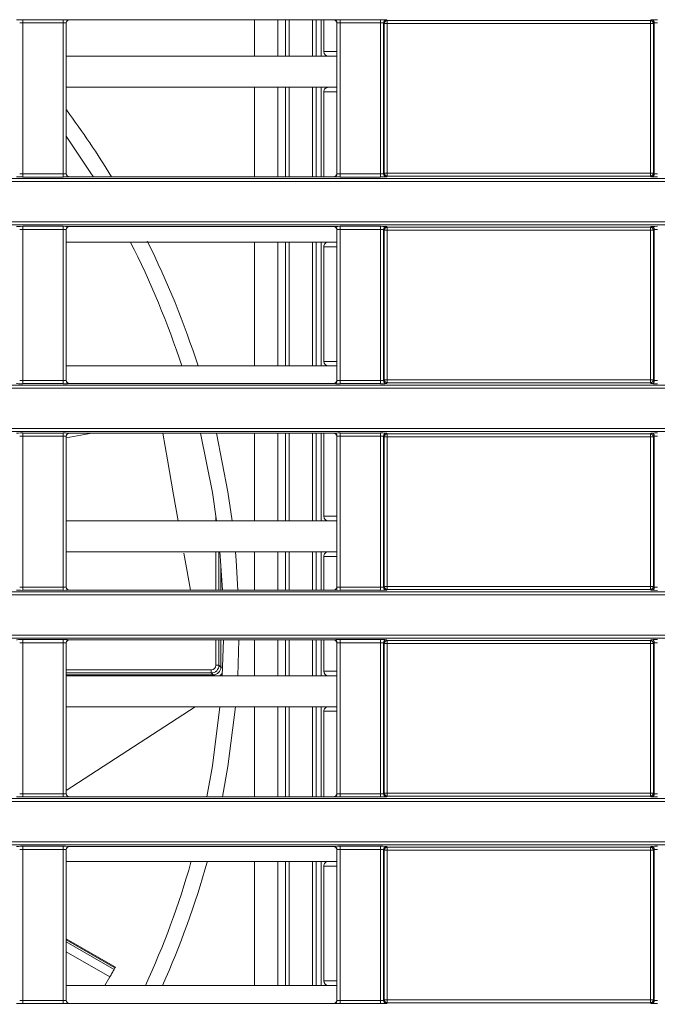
# Model space of a CAD drawing. Header units: millimetres. Extents: x 0 to 1118, y 0 to 864.
# Tile 97 of 248: x 263 to 273, y 446 to 462. Entities that reach past the tile are written whole.
import ezdxf

# ---------------------------------------------------------------- set-up
doc = ezdxf.new("R2010")
doc.units = ezdxf.units.MM
doc.dimstyles.new('SLDDIMSTYLE0', dxfattribs={"dimtxt": 0.18, "dimasz": 3.302, "dimexe": 0, "dimexo": 0.0625, "dimgap": 0, "dimtad": 0, "dimtih": 1, "dimtoh": 1, "dimdec": 0, "dimrnd": 1e-09, "dimzin": 0, "dimdsep": 46, "dimtxsty": 'Standard', "dimsah": 1, "dimcen": 0.09, "dimadec": 0, "dimazin": 0, "dimtfac": 3.302, "dimtdec": 0, "dimtofl": 0, "dimtmove": 0, "dimatfit": 3, "dimfxl": 1, "dimfrac": 2, "dimtolj": 1, "dimtzin": 0, "dimarcsym": 0})

msp = doc.modelspace()

# ---------------------------------------------------------------- linework, layer by layer
at = {"color": 7, "linetype": 'Continuous', "lineweight": 15}
for p, q in [((263.044, 461.596), (263.695, 461.596)), ((263.044, 461.546), (263.044, 461.596)), ((263.695, 461.546), (263.044, 461.546)), ((263.044, 461.546), (263.044, 459.106)), ((263.695, 461.546), (263.695, 461.596)), ((263.695, 459.106), (263.695, 461.546)), ((263.745, 461.544), (263.745, 459.108)), ((263.747, 461.542), (263.745, 461.544)), ((263.747, 461.542), (263.747, 459.109)), ((263.795, 461.594), (263.797, 461.592)), ((268.067, 461.592), (263.797, 461.592)), ((266.785, 461.005), (266.785, 461.592)), ((267.346, 461.005), (267.346, 461.592)), ((267.724, 461.005), (267.724, 461.592)), ((267.906, 461.592), (267.906, 461.08)), ((268.067, 461.592), (268.069, 461.594)), ((268.119, 461.544), (268.117, 461.542)), ((268.117, 459.109), (268.117, 461.542)), ((268.119, 459.108), (268.119, 461.544)), ((268.169, 461.596), (268.82, 461.596)), ((268.169, 461.596), (268.169, 461.546)), ((268.82, 461.546), (268.169, 461.546)), ((268.169, 461.546), (268.169, 459.106)), ((268.82, 461.596), (268.82, 461.546)), ((268.82, 459.106), (268.82, 461.546)), ((268.87, 461.544), (268.87, 459.108)), ((268.882, 461.533), (268.87, 461.544)), ((268.882, 459.119), (268.882, 461.533)), ((268.932, 461.533), (268.882, 461.533)), ((268.92, 461.594), (268.932, 461.583)), ((268.932, 461.583), (273.182, 461.583)), ((268.932, 461.583), (268.932, 461.533)), ((268.932, 461.533), (268.932, 459.119)), ((273.182, 461.533), (268.932, 461.533)), ((273.182, 461.583), (273.194, 461.594)), ((273.182, 461.533), (273.182, 461.583)), ((273.232, 461.533), (273.182, 461.533)), ((273.182, 459.119), (273.182, 461.533)), ((273.244, 461.544), (273.232, 461.533)), ((273.232, 461.533), (273.232, 459.119)), ((273.244, 459.108), (273.244, 461.544)), ((268.117, 461.005), (263.747, 461.005)), ((268.117, 460.505), (263.747, 460.505)), ((266.785, 459.059), (266.785, 460.505)), ((267.346, 459.059), (267.346, 460.505)), ((267.724, 459.059), (267.724, 460.505)), ((267.906, 460.43), (267.906, 459.059)), ((263.044, 459.056), (263.044, 459.106)), ((263.044, 459.106), (263.695, 459.106)), ((263.695, 459.056), (263.695, 459.106)), ((263.745, 459.108), (263.747, 459.109)), ((268.117, 459.109), (268.119, 459.108)), ((268.169, 459.106), (268.82, 459.106)), ((268.169, 459.106), (268.169, 459.056)), ((268.82, 459.106), (268.82, 459.056)), ((268.87, 459.108), (268.882, 459.119)), ((268.882, 459.119), (268.932, 459.119)), ((268.932, 459.069), (268.92, 459.058)), ((268.932, 459.119), (268.932, 459.069)), ((268.932, 459.119), (273.182, 459.119)), ((273.182, 459.069), (268.932, 459.069)), ((273.182, 459.069), (273.182, 459.119)), ((273.182, 459.119), (273.232, 459.119)), ((273.194, 459.058), (273.182, 459.069)), ((273.232, 459.119), (273.244, 459.108)), ((161.236, 459.034), (292.096, 459.034)), ((292.096, 458.984), (161.236, 458.984)), ((263.695, 459.056), (263.044, 459.056)), ((263.797, 459.059), (263.795, 459.058)), ((268.067, 459.059), (263.797, 459.059)), ((268.069, 459.058), (268.067, 459.059)), ((268.82, 459.056), (268.169, 459.056)), ((161.236, 458.332), (292.096, 458.332)), ((292.096, 458.282), (161.236, 458.282)), ((263.044, 458.26), (263.695, 458.26)), ((263.044, 458.21), (263.044, 458.26)), ((263.695, 458.21), (263.044, 458.21)), ((263.044, 458.21), (263.044, 455.77)), ((263.695, 458.21), (263.695, 458.26)), ((263.695, 455.77), (263.695, 458.21)), ((263.745, 458.208), (263.745, 455.771)), ((263.747, 458.206), (263.745, 458.208)), ((263.747, 458.206), (263.747, 455.773)), ((263.795, 458.258), (263.797, 458.256)), ((268.067, 458.256), (263.797, 458.256)), ((268.067, 458.256), (268.069, 458.258)), ((268.119, 458.208), (268.117, 458.206)), ((268.117, 455.773), (268.117, 458.206)), ((268.119, 455.771), (268.119, 458.208)), ((268.169, 458.26), (268.82, 458.26)), ((268.169, 458.26), (268.169, 458.21)), ((268.82, 458.21), (268.169, 458.21)), ((268.169, 458.21), (268.169, 455.77)), ((268.82, 458.26), (268.82, 458.21)), ((268.82, 455.77), (268.82, 458.21)), ((268.87, 458.208), (268.87, 455.771)), ((268.882, 458.196), (268.87, 458.208)), ((268.882, 455.783), (268.882, 458.196)), ((268.932, 458.196), (268.882, 458.196)), ((268.92, 458.258), (268.932, 458.246)), ((268.932, 458.246), (273.182, 458.246)), ((268.932, 458.246), (268.932, 458.196)), ((268.932, 458.196), (268.932, 455.783)), ((273.182, 458.196), (268.932, 458.196)), ((273.182, 458.246), (273.194, 458.258)), ((273.182, 458.196), (273.182, 458.246)), ((273.232, 458.196), (273.182, 458.196)), ((273.182, 455.783), (273.182, 458.196)), ((273.244, 458.208), (273.232, 458.196)), ((273.232, 458.196), (273.232, 455.783)), ((273.244, 455.771), (273.244, 458.208)), ((268.117, 458.005), (263.747, 458.005)), ((266.785, 456.005), (266.785, 458.005)), ((267.346, 456.005), (267.346, 458.005)), ((267.724, 456.005), (267.724, 458.005)), ((267.906, 457.93), (267.906, 456.08)), ((268.117, 456.005), (263.747, 456.005)), ((263.044, 455.72), (263.044, 455.77)), ((263.044, 455.77), (263.695, 455.77)), ((263.695, 455.72), (263.695, 455.77)), ((263.745, 455.771), (263.747, 455.773)), ((263.797, 455.723), (263.795, 455.721)), ((268.067, 455.723), (263.797, 455.723)), ((268.069, 455.721), (268.067, 455.723)), ((268.117, 455.773), (268.119, 455.771)), ((268.169, 455.77), (268.169, 455.72)), ((268.169, 455.77), (268.82, 455.77)), ((268.82, 455.77), (268.82, 455.72)), ((268.87, 455.771), (268.882, 455.783)), ((268.882, 455.783), (268.932, 455.783)), ((268.932, 455.733), (268.92, 455.721)), ((268.932, 455.783), (268.932, 455.733)), ((268.932, 455.783), (273.182, 455.783)), ((273.182, 455.733), (268.932, 455.733)), ((273.182, 455.733), (273.182, 455.783)), ((273.182, 455.783), (273.232, 455.783)), ((273.194, 455.721), (273.182, 455.733)), ((273.232, 455.783), (273.244, 455.771)), ((161.236, 455.697), (288.906, 455.697)), ((288.906, 455.647), (161.236, 455.647)), ((263.695, 455.72), (263.044, 455.72)), ((268.82, 455.72), (268.169, 455.72)), ((161.236, 454.996), (288.292, 454.996)), ((288.292, 454.946), (161.236, 454.946)), ((263.044, 454.923), (263.695, 454.923)), ((263.044, 454.873), (263.044, 454.923)), ((263.695, 454.873), (263.044, 454.873)), ((263.044, 454.873), (263.044, 452.434)), ((263.695, 454.873), (263.695, 454.923)), ((263.695, 452.434), (263.695, 454.873)), ((263.745, 454.872), (263.745, 452.435)), ((263.747, 454.87), (263.745, 454.872)), ((263.747, 454.87), (263.747, 452.437)), ((263.795, 454.922), (263.797, 454.92)), ((268.067, 454.92), (263.797, 454.92)), ((266.785, 453.505), (266.785, 454.92)), ((267.346, 453.505), (267.346, 454.92)), ((267.724, 453.505), (267.724, 454.92)), ((267.906, 454.92), (267.906, 453.58)), ((268.067, 454.92), (268.069, 454.922)), ((268.119, 454.872), (268.117, 454.87)), ((268.117, 452.437), (268.117, 454.87)), ((268.119, 452.435), (268.119, 454.872)), ((268.169, 454.923), (268.82, 454.923)), ((268.169, 454.923), (268.169, 454.873)), ((268.82, 454.873), (268.169, 454.873)), ((268.169, 454.873), (268.169, 452.434)), ((268.82, 454.923), (268.82, 454.873)), ((268.82, 452.434), (268.82, 454.873)), ((268.87, 454.872), (268.87, 452.435)), ((268.882, 454.86), (268.87, 454.872)), ((268.882, 452.447), (268.882, 454.86)), ((268.932, 454.86), (268.882, 454.86)), ((268.92, 454.922), (268.932, 454.91)), ((268.932, 454.91), (273.182, 454.91)), ((268.932, 454.91), (268.932, 454.86)), ((268.932, 454.86), (268.932, 452.447)), ((273.182, 454.86), (268.932, 454.86)), ((273.182, 454.91), (273.194, 454.922)), ((273.182, 454.86), (273.182, 454.91)), ((273.232, 454.86), (273.182, 454.86)), ((273.182, 452.447), (273.182, 454.86)), ((273.244, 454.872), (273.232, 454.86)), ((273.232, 454.86), (273.232, 452.447)), ((273.244, 452.435), (273.244, 454.872)), ((268.117, 453.505), (263.747, 453.505)), ((268.117, 453.005), (263.747, 453.005)), ((266.785, 452.387), (266.785, 453.005)), ((267.346, 452.387), (267.346, 453.005)), ((267.724, 452.387), (267.724, 453.005)), ((267.906, 452.93), (267.906, 452.387)), ((263.044, 452.384), (263.044, 452.434)), ((263.044, 452.434), (263.695, 452.434)), ((263.695, 452.384), (263.044, 452.384)), ((263.695, 452.384), (263.695, 452.434)), ((263.745, 452.435), (263.747, 452.437)), ((263.797, 452.387), (263.795, 452.385)), ((268.067, 452.387), (263.797, 452.387)), ((268.069, 452.385), (268.067, 452.387)), ((268.117, 452.437), (268.119, 452.435)), ((268.169, 452.434), (268.82, 452.434)), ((268.169, 452.434), (268.169, 452.384)), ((268.82, 452.384), (268.169, 452.384)), ((268.82, 452.434), (268.82, 452.384)), ((268.87, 452.435), (268.882, 452.447)), ((268.882, 452.447), (268.932, 452.447)), ((268.932, 452.397), (268.92, 452.385)), ((268.932, 452.447), (268.932, 452.397)), ((268.932, 452.447), (273.182, 452.447)), ((273.182, 452.397), (268.932, 452.397)), ((273.182, 452.397), (273.182, 452.447)), ((273.182, 452.447), (273.232, 452.447)), ((273.194, 452.385), (273.182, 452.397)), ((273.232, 452.447), (273.244, 452.435)), ((161.236, 452.361), (288.29, 452.361)), ((288.29, 452.311), (161.236, 452.311)), ((161.236, 451.66), (288.902, 451.66)), ((288.902, 451.61), (161.236, 451.61)), ((263.044, 451.587), (263.695, 451.587)), ((263.044, 451.537), (263.044, 451.587)), ((263.695, 451.537), (263.044, 451.537)), ((263.044, 451.537), (263.044, 449.098)), ((263.695, 451.537), (263.695, 451.587)), ((263.695, 449.098), (263.695, 451.537)), ((263.745, 451.536), (263.745, 449.099)), ((263.747, 451.534), (263.745, 451.536)), ((263.747, 451.534), (263.747, 449.101)), ((263.795, 451.586), (263.797, 451.584)), ((268.067, 451.584), (263.797, 451.584)), ((266.264, 451.005), (266.284, 451.584)), ((266.534, 451.584), (266.515, 451.005)), ((266.785, 451.005), (266.785, 451.584)), ((267.346, 451.005), (267.346, 451.584)), ((267.724, 451.005), (267.724, 451.584)), ((267.906, 451.584), (267.906, 451.08)), ((268.067, 451.584), (268.069, 451.586)), ((268.119, 451.536), (268.117, 451.534)), ((268.117, 449.101), (268.117, 451.534)), ((268.119, 449.099), (268.119, 451.536)), ((268.169, 451.587), (268.82, 451.587)), ((268.169, 451.587), (268.169, 451.537)), ((268.82, 451.537), (268.169, 451.537)), ((268.169, 451.537), (268.169, 449.098)), ((268.82, 451.587), (268.82, 451.537)), ((268.82, 449.098), (268.82, 451.537)), ((268.87, 451.536), (268.87, 449.099)), ((268.882, 451.524), (268.87, 451.536)), ((268.882, 449.111), (268.882, 451.524)), ((268.932, 451.524), (268.882, 451.524)), ((268.92, 451.586), (268.932, 451.574)), ((268.932, 451.574), (273.182, 451.574)), ((268.932, 451.574), (268.932, 451.524)), ((273.182, 451.524), (268.932, 451.524)), ((268.932, 451.524), (268.932, 449.111)), ((273.182, 451.574), (273.194, 451.586)), ((273.182, 451.524), (273.182, 451.574)), ((273.232, 451.524), (273.182, 451.524)), ((273.182, 449.111), (273.182, 451.524)), ((273.244, 451.536), (273.232, 451.524)), ((273.232, 451.524), (273.232, 449.111)), ((273.244, 449.099), (273.244, 451.536)), ((266.213, 451.174), (266.163, 451.174)), ((266.213, 451.174), (266.244, 451.143)), ((268.117, 451.005), (263.747, 451.005)), ((266.088, 451.049), (266.088, 451.099)), ((266.119, 451.018), (266.088, 451.049)), ((265.827, 450.505), (263.747, 449.153)), ((268.117, 450.505), (263.747, 450.505)), ((266.785, 449.051), (266.785, 450.505)), ((267.346, 449.051), (267.346, 450.505)), ((267.724, 449.051), (267.724, 450.505)), ((267.906, 450.43), (267.906, 449.051)), ((263.044, 449.048), (263.044, 449.098)), ((263.044, 449.098), (263.695, 449.098)), ((263.695, 449.048), (263.044, 449.048)), ((263.695, 449.048), (263.695, 449.098)), ((263.745, 449.099), (263.747, 449.101)), ((263.797, 449.051), (263.795, 449.049)), ((268.067, 449.051), (263.797, 449.051)), ((268.069, 449.049), (268.067, 449.051)), ((268.117, 449.101), (268.119, 449.099)), ((268.169, 449.098), (268.169, 449.048)), ((268.169, 449.098), (268.82, 449.098)), ((268.82, 449.048), (268.169, 449.048)), ((268.82, 449.098), (268.82, 449.048)), ((268.87, 449.099), (268.882, 449.111)), ((268.882, 449.111), (268.932, 449.111)), ((268.932, 449.061), (268.92, 449.049)), ((268.932, 449.111), (268.932, 449.061)), ((268.932, 449.111), (273.182, 449.111)), ((273.182, 449.061), (268.932, 449.061)), ((273.182, 449.061), (273.182, 449.111)), ((273.182, 449.111), (273.232, 449.111)), ((273.194, 449.049), (273.182, 449.061)), ((273.232, 449.111), (273.244, 449.099)), ((161.236, 449.025), (292.096, 449.025)), ((292.096, 448.975), (161.236, 448.975)), ((161.236, 448.324), (292.096, 448.324)), ((292.096, 448.274), (161.236, 448.274)), ((263.044, 448.251), (263.695, 448.251)), ((263.044, 448.201), (263.044, 448.251)), ((263.695, 448.201), (263.695, 448.251)), ((268.169, 448.251), (268.82, 448.251)), ((268.169, 448.251), (268.169, 448.201)), ((268.82, 448.251), (268.82, 448.201)), ((263.695, 448.201), (263.044, 448.201)), ((263.044, 448.201), (263.044, 445.761)), ((263.695, 445.761), (263.695, 448.201)), ((263.745, 448.2), (263.745, 445.763)), ((263.747, 448.198), (263.745, 448.2)), ((263.747, 448.198), (263.747, 445.765)), ((263.795, 448.25), (263.797, 448.248)), ((268.067, 448.248), (263.797, 448.248)), ((268.067, 448.248), (268.069, 448.25)), ((268.119, 448.2), (268.117, 448.198)), ((268.117, 445.765), (268.117, 448.198)), ((268.119, 445.763), (268.119, 448.2)), ((268.82, 448.201), (268.169, 448.201)), ((268.169, 448.201), (268.169, 445.761)), ((268.82, 445.761), (268.82, 448.201)), ((268.87, 448.2), (268.87, 445.763)), ((268.882, 448.188), (268.87, 448.2)), ((268.882, 445.774), (268.882, 448.188)), ((268.932, 448.188), (268.882, 448.188)), ((268.92, 448.25), (268.932, 448.238)), ((268.932, 448.238), (273.182, 448.238)), ((268.932, 448.238), (268.932, 448.188)), ((268.932, 448.188), (268.932, 445.774)), ((273.182, 448.188), (268.932, 448.188)), ((273.182, 448.238), (273.194, 448.25)), ((273.182, 448.188), (273.182, 448.238)), ((273.232, 448.188), (273.182, 448.188)), ((273.182, 445.774), (273.182, 448.188)), ((273.244, 448.2), (273.232, 448.188)), ((273.232, 448.188), (273.232, 445.774)), ((273.244, 445.763), (273.244, 448.2)), ((268.117, 448.005), (263.747, 448.005)), ((266.785, 446.005), (266.785, 448.005)), ((267.346, 446.005), (267.346, 448.005)), ((267.724, 446.005), (267.724, 448.005)), ((267.906, 447.93), (267.906, 446.08)), ((264.541, 446.3), (263.747, 446.758)), ((264.52, 446.264), (264.533, 446.287)), ((264.45, 446.143), (264.371, 446.005)), ((268.117, 446.005), (263.747, 446.005)), ((263.044, 445.711), (263.044, 445.761)), ((263.044, 445.761), (263.695, 445.761)), ((263.695, 445.711), (263.044, 445.711)), ((263.695, 445.711), (263.695, 445.761)), ((263.745, 445.763), (263.747, 445.765)), ((263.797, 445.715), (263.795, 445.713)), ((268.067, 445.715), (263.797, 445.715)), ((268.069, 445.713), (268.067, 445.715)), ((268.117, 445.765), (268.119, 445.763)), ((268.169, 445.761), (268.169, 445.711)), ((268.169, 445.761), (268.82, 445.761)), ((268.82, 445.711), (268.169, 445.711)), ((268.82, 445.761), (268.82, 445.711)), ((268.87, 445.763), (268.882, 445.774)), ((268.882, 445.774), (268.932, 445.774)), ((268.932, 445.724), (268.92, 445.713)), ((268.932, 445.774), (268.932, 445.724)), ((268.932, 445.774), (273.182, 445.774)), ((273.182, 445.724), (268.932, 445.724)), ((273.182, 445.724), (273.182, 445.774)), ((273.182, 445.774), (273.232, 445.774)), ((273.194, 445.713), (273.182, 445.724)), ((273.232, 445.774), (273.244, 445.763))]:
    msp.add_line(p, q, dxfattribs=at)
at = {"color": 9, "linetype": 'Continuous', "lineweight": 15}
for p, q in [((267.164, 461.005), (267.164, 461.592)), ((267.289, 461.592), (267.289, 461.005)), ((267.781, 461.005), (267.781, 461.592)), ((267.866, 461.592), (267.866, 461.005)), ((267.164, 459.059), (267.164, 460.505)), ((267.289, 460.505), (267.289, 459.059)), ((267.781, 459.059), (267.781, 460.505)), ((267.866, 460.505), (267.866, 459.059)), ((267.164, 456.005), (267.164, 458.005)), ((267.289, 458.005), (267.289, 456.005)), ((267.781, 456.005), (267.781, 458.005)), ((267.866, 458.005), (267.866, 456.005)), ((264.161, 454.92), (263.747, 454.847)), ((267.164, 453.505), (267.164, 454.92)), ((267.289, 454.92), (267.289, 453.505)), ((267.781, 453.505), (267.781, 454.92)), ((267.866, 454.92), (267.866, 453.505)), ((266.163, 453.505), (266.163, 453.578)), ((266.163, 452.387), (266.163, 453.005)), ((266.213, 453.005), (266.213, 452.387)), ((267.164, 452.387), (267.164, 453.005)), ((267.289, 453.005), (267.289, 452.387)), ((267.781, 452.387), (267.781, 453.005)), ((267.866, 453.005), (267.866, 452.387)), ((266.244, 452.387), (266.244, 452.817)), ((266.163, 451.174), (266.163, 451.584)), ((266.213, 451.584), (266.213, 451.174)), ((266.244, 451.143), (266.244, 451.584)), ((267.164, 451.005), (267.164, 451.584)), ((267.289, 451.584), (267.289, 451.005)), ((267.781, 451.005), (267.781, 451.584)), ((267.866, 451.584), (267.866, 451.005)), ((266.244, 451.143), (266.271, 451.143)), ((263.747, 451.099), (266.088, 451.099)), ((266.088, 451.049), (263.747, 451.049)), ((263.747, 451.018), (266.119, 451.018)), ((266.119, 451.018), (266.119, 451.005)), ((267.164, 449.051), (267.164, 450.505)), ((267.289, 450.505), (267.289, 449.051)), ((267.781, 449.051), (267.781, 450.505)), ((267.866, 450.505), (267.866, 449.051)), ((267.164, 446.005), (267.164, 448.005)), ((267.289, 448.005), (267.289, 446.005)), ((267.781, 446.005), (267.781, 448.005)), ((267.866, 448.005), (267.866, 446.005)), ((264.533, 446.287), (263.747, 446.741)), ((263.747, 446.71), (264.52, 446.264)), ((264.45, 446.143), (263.747, 446.549))]:
    msp.add_line(p, q, dxfattribs=at)
at = {"color": 7, "linetype": 'Continuous', "lineweight": 15, "flags": 128}
for points in [[(264.184, 459.059), (264.156, 459.104), (263.747, 459.714)], [(265.304, 454.92), (265.38, 454.49), (265.479, 453.926), (265.554, 453.505)], [(266.173, 453.505), (266.107, 453.961), (265.916, 454.92)], [(266.172, 454.92), (266.358, 453.973), (266.425, 453.505)], [(265.645, 452.984), (265.698, 452.685), (265.741, 452.443), (265.751, 452.387)], [(266.27, 452.387), (266.24, 452.861), (266.227, 453.009)], [(266.479, 453.006), (266.49, 452.867), (266.52, 452.387)], [(266.016, 449.051), (266.107, 449.549), (266.228, 450.502)], [(266.479, 450.502), (266.358, 449.537), (266.271, 449.051)], [(264.52, 446.264), (264.514, 446.253), (264.506, 446.24), (264.498, 446.226), (264.488, 446.209), (264.479, 446.192), (264.469, 446.175), (264.459, 446.159), (264.45, 446.143)], [(264.541, 446.3), (264.54, 446.299), (264.537, 446.294), (264.533, 446.287)]]:
    msp.add_lwpolyline(points, dxfattribs=at)
at = {"color": 7, "linetype": 'Continuous', "lineweight": 15}
for centre, radius, start, end in [((263.795, 461.544), 0.05, 90.0222, 179.9768), ((268.069, 461.544), 0.05, 0.0215, 89.9796), ((268.92, 461.544), 0.05, 90.0204, 179.9785), ((268.932, 461.533), 0.05, 90.0203, 179.9784), ((273.182, 461.533), 0.05, 0.0216, 89.9797), ((273.194, 461.544), 0.05, 0.0215, 89.9796), ((267.981, 461.08), 0.075, 180.0183, 270), ((267.981, 460.43), 0.075, 90, 180.0183), ((252.535, 451.755), 14, 31.4492, 36.7855), ((263.795, 459.108), 0.05, 180.0229, 269.9782), ((268.069, 459.108), 0.05, 270.02, 359.9789), ((268.92, 459.108), 0.05, 180.0211, 269.98), ((268.932, 459.119), 0.05, 180.0218, 269.9792), ((273.182, 459.119), 0.05, 270.0208, 359.9782), ((273.194, 459.108), 0.05, 270.02, 359.9789), ((263.795, 458.208), 0.05, 90.0223, 179.9766), ((268.069, 458.208), 0.05, 0.0216, 89.9795), ((268.92, 458.208), 0.05, 90.0205, 179.9784), ((268.932, 458.196), 0.05, 90.0208, 179.9782), ((273.182, 458.196), 0.05, 0.0218, 89.9792), ((273.194, 458.208), 0.05, 0.0216, 89.9795), ((252.535, 451.755), 13.75, 18.0059, 27.0506), ((252.535, 451.755), 14, 17.6736, 26.5782), ((267.981, 457.93), 0.075, 90, 180.0183), ((267.981, 456.08), 0.075, 180.0183, 270), ((263.795, 455.771), 0.05, 180.0236, 269.9775), ((268.069, 455.771), 0.05, 270.0208, 359.9782), ((268.92, 455.771), 0.05, 180.0218, 269.9792), ((268.932, 455.783), 0.05, 180.0214, 269.9807), ((273.182, 455.783), 0.05, 270.0193, 359.9786), ((273.194, 455.771), 0.05, 270.0208, 359.9782), ((263.795, 454.872), 0.05, 90.021, 179.9779), ((268.069, 454.872), 0.05, 0.0203, 89.9807), ((268.92, 454.872), 0.05, 90.0193, 179.9797), ((268.932, 454.86), 0.05, 90.0203, 179.9786), ((273.182, 454.86), 0.05, 0.0214, 89.9797), ((273.194, 454.872), 0.05, 0.0203, 89.9807), ((267.981, 453.58), 0.075, 180.0183, 270), ((267.981, 452.93), 0.075, 90, 180.0183), ((263.795, 452.435), 0.05, 180.0236, 269.9775), ((268.069, 452.435), 0.05, 270.0208, 359.9782), ((268.92, 452.435), 0.05, 180.0218, 269.9792), ((268.932, 452.447), 0.05, 180.0214, 269.9807), ((273.182, 452.447), 0.05, 270.0193, 359.9786), ((273.194, 452.435), 0.05, 270.0208, 359.9782), ((263.795, 451.536), 0.05, 90.021, 179.9779), ((268.069, 451.536), 0.05, 0.0203, 89.9807), ((268.92, 451.536), 0.05, 90.0193, 179.9797), ((268.932, 451.524), 0.05, 90.0203, 179.9786), ((273.182, 451.524), 0.05, 0.0214, 89.9797), ((273.194, 451.536), 0.05, 0.0203, 89.9807), ((267.981, 451.08), 0.075, 180.0183, 270), ((267.981, 450.43), 0.075, 90, 180.0183), ((263.795, 449.099), 0.05, 180.0241, 269.9759), ((268.069, 449.099), 0.05, 270.0223, 359.9777), ((268.92, 449.099), 0.05, 180.0223, 269.9777), ((268.932, 449.111), 0.05, 180.0214, 269.9807), ((273.182, 449.111), 0.05, 270.0193, 359.9786), ((273.194, 449.099), 0.05, 270.0223, 359.9777), ((263.795, 448.199), 0.05, 90.0241, 179.9759), ((268.069, 448.199), 0.05, 0.0223, 89.9777), ((268.92, 448.199), 0.05, 90.0223, 179.9777), ((268.932, 448.188), 0.05, 90.0193, 179.9786), ((273.182, 448.188), 0.05, 0.0214, 89.9807), ((273.194, 448.199), 0.05, 0.0223, 89.9777), ((252.535, 451.755), 13.75, 335.2816, 344.1243), ((252.535, 451.755), 14, 335.7517, 344.4276), ((267.981, 447.93), 0.075, 90, 180.0183), ((267.981, 446.08), 0.075, 180.0183, 270), ((263.795, 445.763), 0.05, 180.0232, 269.9768), ((268.069, 445.763), 0.05, 270.0214, 359.9786), ((268.92, 445.763), 0.05, 180.0214, 269.9786), ((268.932, 445.775), 0.05, 180.0214, 269.9807), ((273.182, 445.775), 0.05, 270.0193, 359.9786), ((273.194, 445.763), 0.05, 270.0214, 359.9786)]:
    msp.add_arc(centre, radius, start, end, dxfattribs=at)
for centre, major_axis, ratio, start_param, end_param in [((263.044, 461.594), (0.1, 0), 0.017455, 1.570796, 3.124139), ((263.044, 461.544), (0.05, 0), 0.03491, 1.570796, 3.124139), ((263.695, 461.594), (0.1, 0), 0.017455, 0.017453, 1.570796), ((263.695, 461.544), (0.05, 0), 0.03491, 0.017453, 1.570796), ((263.797, 461.542), (0.0354, -0.0354), 0.999695, 2.356347, 3.926839), ((268.067, 461.542), (-0.0354, -0.0354), 0.999695, 2.356347, 3.926839), ((268.169, 461.594), (0.1, 0), 0.017455, 1.570796, 3.124139), ((268.169, 461.544), (0.05, 0), 0.03491, 1.570796, 3.124139), ((268.82, 461.594), (0.1, 0), 0.017455, 0.017453, 1.570796), ((268.82, 461.544), (0.05, 0), 0.03491, 0.017453, 1.570796), ((273.294, 461.594), (0.1, 0), 0.017455, 1.570796, 3.124139), ((273.294, 461.544), (0.05, 0), 0.03491, 1.570796, 3.124139), ((263.044, 459.108), (0.05, 0), 0.03491, 3.159046, 4.712389), ((263.695, 459.108), (0.05, 0), 0.03491, 4.712389, 6.265732), ((263.797, 459.109), (0.0354, 0.0354), 0.999695, 2.356347, 3.926839), ((268.067, 459.109), (-0.0354, 0.0354), 0.999695, 2.356347, 3.926839), ((268.169, 459.108), (0.05, 0), 0.03491, 3.159046, 4.712389), ((268.82, 459.108), (0.05, 0), 0.03491, 4.712389, 6.265732), ((273.294, 459.108), (0.05, 0), 0.03491, 3.159046, 4.712389), ((263.044, 459.058), (0.1, 0), 0.017455, 3.159046, 4.712389), ((263.695, 459.058), (0.1, 0), 0.017455, 4.712389, 6.265732), ((268.169, 459.058), (0.1, 0), 0.017455, 3.159046, 4.712389), ((268.82, 459.058), (0.1, 0), 0.017455, 4.712389, 6.265732), ((273.294, 459.058), (0.1, 0), 0.017455, 3.159046, 4.712389), ((263.044, 458.258), (0.1, 0), 0.017455, 1.570796, 3.124139), ((263.044, 458.208), (0.05, 0), 0.03491, 1.570796, 3.124139), ((263.695, 458.258), (0.1, 0), 0.017455, 0.017453, 1.570796), ((263.695, 458.208), (0.05, 0), 0.03491, 0.017453, 1.570796), ((263.797, 458.206), (0.0354, -0.0354), 0.999695, 2.356347, 3.926839), ((268.067, 458.206), (-0.0354, -0.0354), 0.999695, 2.356347, 3.926839), ((268.169, 458.258), (0.1, 0), 0.017455, 1.570796, 3.124139), ((268.169, 458.208), (0.05, 0), 0.03491, 1.570796, 3.124139), ((268.82, 458.258), (0.1, 0), 0.017455, 0.017453, 1.570796), ((268.82, 458.208), (0.05, 0), 0.03491, 0.017453, 1.570796), ((273.294, 458.258), (0.1, 0), 0.017455, 1.570796, 3.124139), ((273.294, 458.208), (0.05, 0), 0.03491, 1.570796, 3.124139), ((263.044, 455.771), (0.05, 0), 0.03491, 3.159046, 4.712389), ((263.695, 455.771), (0.05, 0), 0.03491, 4.712389, 6.265732), ((263.797, 455.773), (0.0354, 0.0354), 0.999695, 2.356347, 3.926839), ((268.067, 455.773), (-0.0354, 0.0354), 0.999695, 2.356347, 3.926839), ((268.169, 455.771), (0.05, 0), 0.03491, 3.159046, 4.712389), ((268.82, 455.771), (0.05, 0), 0.03491, 4.712389, 6.265732), ((273.294, 455.771), (0.05, 0), 0.03491, 3.159046, 4.712389), ((263.044, 455.721), (0.1, 0), 0.017455, 3.159046, 4.712389), ((263.695, 455.721), (0.1, 0), 0.017455, 4.712389, 6.265732), ((268.169, 455.721), (0.1, 0), 0.017455, 3.159046, 4.712389), ((268.82, 455.721), (0.1, 0), 0.017455, 4.712389, 6.265732), ((273.294, 455.721), (0.1, 0), 0.017455, 3.159046, 4.712389), ((263.044, 454.922), (0.1, 0), 0.017455, 1.570796, 3.124139), ((263.044, 454.872), (0.05, 0), 0.03491, 1.570796, 3.124139), ((263.695, 454.922), (0.1, 0), 0.017455, 0.017453, 1.570796), ((263.695, 454.872), (0.05, 0), 0.03491, 0.017453, 1.570796), ((263.797, 454.87), (0.0354, -0.0354), 0.999695, 2.356347, 3.926839), ((268.067, 454.87), (-0.0354, -0.0354), 0.999695, 2.356347, 3.926839), ((268.169, 454.922), (0.1, 0), 0.017455, 1.570796, 3.124139), ((268.169, 454.872), (0.05, 0), 0.03491, 1.570796, 3.124139), ((268.82, 454.922), (0.1, 0), 0.017455, 0.017453, 1.570796), ((268.82, 454.872), (0.05, 0), 0.03491, 0.017453, 1.570796), ((273.294, 454.922), (0.1, 0), 0.017455, 1.570796, 3.124139), ((273.294, 454.872), (0.05, 0), 0.03491, 1.570796, 3.124139), ((263.044, 452.385), (0.1, 0), 0.017455, 3.159046, 4.712389), ((263.044, 452.435), (0.05, 0), 0.03491, 3.159046, 4.712389), ((263.695, 452.435), (0.05, 0), 0.03491, 4.712389, 6.265732), ((263.695, 452.385), (0.1, 0), 0.017455, 4.712389, 6.265732), ((263.797, 452.437), (0.0354, 0.0354), 0.999695, 2.356347, 3.926839), ((268.067, 452.437), (-0.0354, 0.0354), 0.999695, 2.356347, 3.926839), ((268.169, 452.385), (0.1, 0), 0.017455, 3.159046, 4.712389), ((268.169, 452.435), (0.05, 0), 0.03491, 3.159046, 4.712389), ((268.82, 452.435), (0.05, 0), 0.03491, 4.712389, 6.265732), ((268.82, 452.385), (0.1, 0), 0.017455, 4.712389, 6.265732), ((273.294, 452.385), (0.1, 0), 0.017455, 3.159046, 4.712389), ((273.294, 452.435), (0.05, 0), 0.03491, 3.159046, 4.712389), ((263.044, 451.586), (0.1, 0), 0.017455, 1.570796, 3.124139), ((263.044, 451.536), (0.05, 0), 0.03491, 1.570796, 3.124139), ((263.695, 451.586), (0.1, 0), 0.017455, 0.017453, 1.570796), ((263.695, 451.536), (0.05, 0), 0.03491, 0.017453, 1.570796), ((263.797, 451.534), (0.0354, -0.0354), 0.999695, 2.356347, 3.926839), ((268.067, 451.534), (-0.0354, -0.0354), 0.999695, 2.356347, 3.926839), ((268.169, 451.586), (0.1, 0), 0.017455, 1.570796, 3.124139), ((268.169, 451.536), (0.05, 0), 0.03491, 1.570796, 3.124139), ((268.82, 451.586), (0.1, 0), 0.017455, 0.017453, 1.570796), ((268.82, 451.536), (0.05, 0), 0.03491, 0.017453, 1.570796), ((273.294, 451.586), (0.1, 0), 0.017455, 1.570796, 3.124139), ((273.294, 451.536), (0.05, 0), 0.03491, 1.570796, 3.124139), ((266.088, 451.174), (0.0884, -0.0884), 0.999939, 5.497939, 7.068431), ((266.088, 451.174), (0.053, -0.053), 0.999695, 5.497939, 7.068431), ((266.119, 451.143), (-0.0884, 0.0884), 0.999452, 2.356347, 3.926839), ((263.044, 449.049), (0.1, 0), 0.017455, 3.159046, 4.712389), ((263.044, 449.099), (0.05, 0), 0.03491, 3.159046, 4.712389), ((263.695, 449.099), (0.05, 0), 0.03491, 4.712389, 6.265732), ((263.695, 449.049), (0.1, 0), 0.017455, 4.712389, 6.265732), ((263.797, 449.101), (0.0354, 0.0354), 0.999695, 2.356347, 3.926839), ((268.067, 449.101), (-0.0354, 0.0354), 0.999695, 2.356347, 3.926839), ((268.169, 449.049), (0.1, 0), 0.017455, 3.159046, 4.712389), ((268.169, 449.099), (0.05, 0), 0.03491, 3.159046, 4.712389), ((268.82, 449.099), (0.05, 0), 0.03491, 4.712389, 6.265732), ((268.82, 449.049), (0.1, 0), 0.017455, 4.712389, 6.265732), ((273.294, 449.049), (0.1, 0), 0.017455, 3.159046, 4.712389), ((273.294, 449.099), (0.05, 0), 0.03491, 3.159046, 4.712389), ((263.044, 448.249), (0.1, 0), 0.017455, 1.570796, 3.124139), ((263.695, 448.249), (0.1, 0), 0.017455, 0.017453, 1.570796), ((268.169, 448.249), (0.1, 0), 0.017455, 1.570796, 3.124139), ((268.82, 448.249), (0.1, 0), 0.017455, 0.017453, 1.570796), ((273.294, 448.249), (0.1, 0), 0.017455, 1.570796, 3.124139), ((263.044, 448.199), (0.05, 0), 0.03491, 1.570796, 3.124139), ((263.695, 448.199), (0.05, 0), 0.03491, 0.017453, 1.570796), ((263.797, 448.198), (0.0354, -0.0354), 0.999695, 2.356347, 3.926839), ((268.067, 448.198), (-0.0354, -0.0354), 0.999695, 2.356347, 3.926839), ((268.169, 448.199), (0.05, 0), 0.03491, 1.570796, 3.124139), ((268.82, 448.199), (0.05, 0), 0.03491, 0.017453, 1.570796), ((273.294, 448.199), (0.05, 0), 0.03491, 1.570796, 3.124139), ((263.044, 445.713), (0.1, 0), 0.017455, 3.159046, 4.712389), ((263.044, 445.763), (0.05, 0), 0.03491, 3.159046, 4.712389), ((263.695, 445.763), (0.05, 0), 0.03491, 4.712389, 6.265732), ((263.695, 445.713), (0.1, 0), 0.017455, 4.712389, 6.265732), ((263.797, 445.765), (0.0354, 0.0354), 0.999695, 2.356347, 3.926839), ((268.067, 445.765), (-0.0354, 0.0354), 0.999695, 2.356347, 3.926839), ((268.169, 445.713), (0.1, 0), 0.017455, 3.159046, 4.712389), ((268.169, 445.763), (0.05, 0), 0.03491, 3.159046, 4.712389), ((268.82, 445.763), (0.05, 0), 0.03491, 4.712389, 6.265732), ((268.82, 445.713), (0.1, 0), 0.017455, 4.712389, 6.265732), ((273.294, 445.713), (0.1, 0), 0.017455, 3.159046, 4.712389), ((273.294, 445.763), (0.05, 0), 0.03491, 3.159046, 4.712389)]:
    msp.add_ellipse(centre, major_axis=major_axis, ratio=ratio, start_param=start_param, end_param=end_param, dxfattribs=at)
at = {"color": 9, "linetype": 'Continuous', "lineweight": 15}
msp.add_ellipse((266.119, 451.143), major_axis=(0.124, -0.124), ratio=0.999695, start_param=6.159793, end_param=6.505898, dxfattribs=at)
for points, knots in [([(267.906, 461.08), (267.916, 461.08), (267.932, 461.08), (268.067, 461.08), (268.117, 461.08)], [0, 0, 0, 0, 0.633187, 1, 1, 1, 1]), ([(268.117, 460.43), (268.067, 460.43), (267.932, 460.43), (267.916, 460.43), (267.906, 460.43)], [0, 0, 0, 0, 0.366813, 1, 1, 1, 1]), ([(268.117, 457.93), (268.067, 457.93), (267.932, 457.93), (267.916, 457.93), (267.906, 457.93)], [0, 0, 0, 0, 0.366813, 1, 1, 1, 1]), ([(267.906, 456.08), (267.916, 456.08), (267.932, 456.08), (268.067, 456.08), (268.117, 456.08)], [0, 0, 0, 0, 0.633187, 1, 1, 1, 1]), ([(267.906, 453.58), (267.916, 453.58), (267.932, 453.58), (268.067, 453.58), (268.117, 453.58)], [0, 0, 0, 0, 0.633187, 1, 1, 1, 1]), ([(268.117, 452.93), (268.067, 452.93), (267.932, 452.93), (267.916, 452.93), (267.906, 452.93)], [0, 0, 0, 0, 0.366813, 1, 1, 1, 1]), ([(267.906, 451.08), (267.916, 451.08), (267.932, 451.08), (268.067, 451.08), (268.117, 451.08)], [0, 0, 0, 0, 0.633187, 1, 1, 1, 1]), ([(268.117, 450.43), (268.067, 450.43), (267.932, 450.43), (267.916, 450.43), (267.906, 450.43)], [0, 0, 0, 0, 0.366813, 1, 1, 1, 1]), ([(268.117, 447.93), (268.067, 447.93), (267.932, 447.93), (267.916, 447.93), (267.906, 447.93)], [0, 0, 0, 0, 0.366813, 1, 1, 1, 1]), ([(267.906, 446.08), (267.916, 446.08), (267.932, 446.08), (268.067, 446.08), (268.117, 446.08)], [0, 0, 0, 0, 0.633187, 1, 1, 1, 1])]:
    msp.add_open_spline(points, degree=3, knots=knots, dxfattribs=at)

# ---------------------------------------------------------------- leaders
at = {"color": 7, "linetype": 'Continuous', "lineweight": 0}
msp.add_leader([(284.685, 461.033), (265.192, 401.822), (258.842, 401.822)], dimstyle='SLDDIMSTYLE0', dxfattribs=at)

doc.saveas('drawing.dxf')
